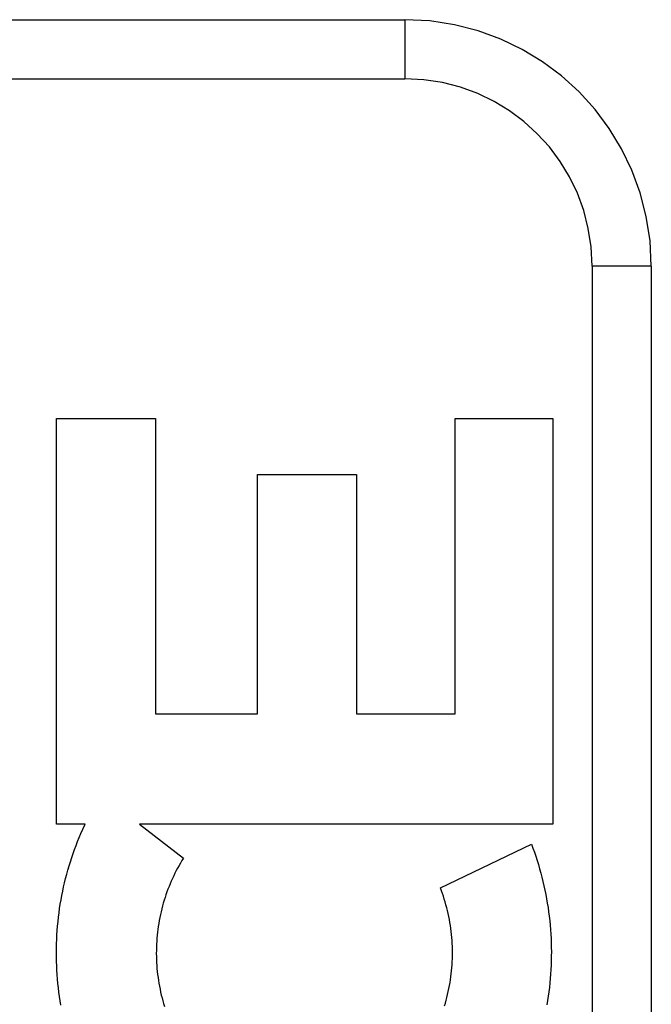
# Model space of a CAD drawing. Header units: inches. Extents: x 0 to 262, y 0 to 169.
# Tile 153 of 256: x 48.045 to 48.365, y 116.351 to 116.851. Entities that reach past the tile are written whole.
import ezdxf

# ---------------------------------------------------------------- set-up
doc = ezdxf.new("R2010")
doc.units = ezdxf.units.IN
doc.header["$LTSCALE"] = 14.384615
doc.header["$MEASUREMENT"] = 0
doc.linetypes.add('HIDDEN', pattern=[0.2, 0.1, -0.1])
doc.layers.add('LEFTHAND_DOOR_ASSEMBLY', color=7, linetype='CONTINUOUS')

msp = doc.modelspace()

# ---------------------------------------------------------------- linework, layer by layer
at = {"layer": 'LEFTHAND_DOOR_ASSEMBLY', "color": 8, "linetype": 'HIDDEN'}
for p, q in [((47.17792, 116.85054), (48.23992, 116.85054)), ((48.23992, 116.85054), (48.23992, 116.82054)), ((47.14792, 116.82054), (48.23992, 116.82054)), ((48.33492, 116.72554), (48.33492, 115.97554)), ((48.36492, 116.72554), (48.33492, 116.72554)), ((48.36492, 116.72554), (48.36492, 115.97554)), ((48.0634, 116.44248), (48.0634, 116.64833)), ((48.0634, 116.64833), (48.11355, 116.64833)), ((48.11355, 116.64833), (48.11355, 116.49855)), ((48.26542, 116.49855), (48.26542, 116.64833)), ((48.26542, 116.64833), (48.31505, 116.64833)), ((48.31505, 116.64833), (48.31505, 116.44248)), ((48.1653, 116.49855), (48.1653, 116.61987)), ((48.1653, 116.61987), (48.21546, 116.61987)), ((48.21546, 116.61987), (48.21546, 116.49855)), ((48.11355, 116.49855), (48.1653, 116.49855)), ((48.21546, 116.49855), (48.26542, 116.49855)), ((48.07786, 116.44248), (48.0634, 116.44248)), ((48.07571, 116.43773), (48.07786, 116.44248)), ((48.1055, 116.44248), (48.12768, 116.42523)), ((48.31505, 116.44248), (48.1055, 116.44248)), ((48.25801, 116.41018), (48.30414, 116.4324))]:
    msp.add_line(p, q, dxfattribs=at)
for points in [[(48.06561, 116.35067), (48.06524, 116.35288), (48.0649, 116.35509), (48.0646, 116.3573), (48.06432, 116.35952), (48.06408, 116.36175), (48.06388, 116.36397), (48.0637, 116.36621), (48.06356, 116.36844), (48.06344, 116.37068), (48.06336, 116.37293), (48.06332, 116.37517), (48.0633, 116.37741), (48.06332, 116.37966), (48.06337, 116.3819), (48.06346, 116.38414), (48.06357, 116.38638), (48.06372, 116.38862), (48.0639, 116.39085), (48.06411, 116.39308), (48.06436, 116.3953), (48.06463, 116.39752), (48.06494, 116.39973), (48.06528, 116.40193), (48.06565, 116.40413), (48.06606, 116.40631), (48.06649, 116.40849), (48.06695, 116.41066), (48.06745, 116.41282), (48.06798, 116.41496), (48.06853, 116.4171), (48.06912, 116.41923), (48.06974, 116.42134), (48.07038, 116.42344), (48.07106, 116.42553), (48.07176, 116.42761), (48.0725, 116.42967), (48.07326, 116.43171), (48.07405, 116.43373), (48.07486, 116.43574), (48.07571, 116.43773)], [(48.30414, 116.4324), (48.30491, 116.43036), (48.30564, 116.42829), (48.30635, 116.42622), (48.30703, 116.42412), (48.30769, 116.42201), (48.30831, 116.41988), (48.3089, 116.41774), (48.30947, 116.41559), (48.31, 116.41343), (48.3105, 116.41125), (48.31097, 116.40906), (48.31142, 116.40687), (48.31182, 116.40467), (48.3122, 116.40246), (48.31255, 116.40024), (48.31286, 116.39801), (48.31314, 116.39578), (48.3134, 116.39354), (48.31361, 116.3913), (48.3138, 116.38905), (48.31395, 116.3868), (48.31407, 116.38455), (48.31416, 116.38229), (48.31422, 116.38003), (48.31424, 116.37777), (48.31423, 116.37551), (48.31419, 116.37325), (48.31412, 116.37099), (48.31401, 116.36873), (48.31387, 116.36647), (48.3137, 116.36422), (48.3135, 116.36197), (48.31326, 116.35973), (48.31299, 116.35749), (48.31269, 116.35526), (48.31236, 116.35303), (48.312, 116.35082)], [(48.12768, 116.42523), (48.12693, 116.42402), (48.12619, 116.42278), (48.12547, 116.42153), (48.12476, 116.42026), (48.12408, 116.41898), (48.12341, 116.41767), (48.12277, 116.41636), (48.12214, 116.41502), (48.12153, 116.41367), (48.12095, 116.41231), (48.12039, 116.41094), (48.11985, 116.40955), (48.11933, 116.40816), (48.11884, 116.40675), (48.11837, 116.40534), (48.11792, 116.40391), (48.11749, 116.40248), (48.11709, 116.40103), (48.11671, 116.39958), (48.11636, 116.39811), (48.11602, 116.39664), (48.11572, 116.39516), (48.11543, 116.39367), (48.11518, 116.39218), (48.11494, 116.39068), (48.11473, 116.38917), (48.11455, 116.38766), (48.11439, 116.38614), (48.11425, 116.38463), (48.11415, 116.38311), (48.11406, 116.38158), (48.114, 116.38006), (48.11397, 116.37853), (48.11396, 116.377), (48.11398, 116.37547), (48.11402, 116.37394), (48.11409, 116.37241), (48.11419, 116.37088), (48.1143, 116.36936), (48.11445, 116.36784), (48.11462, 116.36632), (48.11481, 116.36481), (48.11503, 116.3633), (48.11527, 116.3618), (48.11554, 116.3603), (48.11584, 116.35881), (48.11615, 116.35733), (48.11649, 116.35586), (48.11686, 116.35439), (48.11725, 116.35293), (48.11766, 116.35148), (48.1181, 116.35004)], [(48.26052, 116.35177), (48.26093, 116.35322), (48.26131, 116.35469), (48.26167, 116.35616), (48.262, 116.35764), (48.26231, 116.35913), (48.2626, 116.36063), (48.26286, 116.36213), (48.2631, 116.36364), (48.26331, 116.36515), (48.2635, 116.36667), (48.26366, 116.36819), (48.26379, 116.36971), (48.26391, 116.37124), (48.26399, 116.37277), (48.26405, 116.37431), (48.26409, 116.37584), (48.2641, 116.37738), (48.26408, 116.37892), (48.26404, 116.38045), (48.26397, 116.38199), (48.26388, 116.38352), (48.26376, 116.38505), (48.26362, 116.38658), (48.26345, 116.3881), (48.26326, 116.38962), (48.26304, 116.39114), (48.2628, 116.39265), (48.26253, 116.39416), (48.26224, 116.39566), (48.26192, 116.39716), (48.26158, 116.39865), (48.26121, 116.40013), (48.26082, 116.4016), (48.26041, 116.40306), (48.25997, 116.40451), (48.25951, 116.40594), (48.25903, 116.40737), (48.25853, 116.40878), (48.25801, 116.41018)], [(48.26009, 116.35033), (48.26052, 116.35177)]]:
    msp.add_lwpolyline(points, dxfattribs=at)
for radius in [0.125, 0.095]:
    msp.add_arc((48.23992, 116.72554), radius, 0, 90, dxfattribs=at)

doc.saveas('drawing.dxf')
